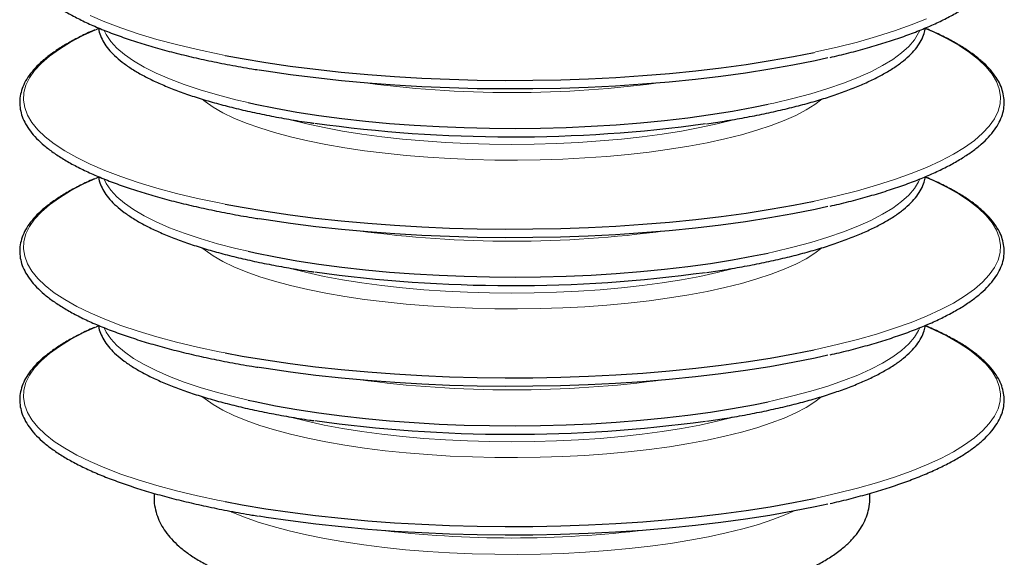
# Model space of a CAD drawing. Header units: millimetres. Extents: x 0 to 305, y 0 to 297.
# Tile 19 of 39: x 174 to 196, y 154 to 166. Entities that reach past the tile are written whole.
import ezdxf

# ---------------------------------------------------------------- set-up
doc = ezdxf.new("R2010")
doc.units = ezdxf.units.MM

msp = doc.modelspace()

# ---------------------------------------------------------------- linework, layer by layer
at = {"color": 7, "linetype": 'Continuous', "lineweight": 18, "flags": 128}
for points in [[(176.0086, 166.4855), (176.3381, 166.3437), (176.6973, 166.2072), (177.085, 166.0764), (177.4999, 165.9518), (177.9408, 165.8337), (178.406, 165.7225), (178.8942, 165.6186), (179.0248, 165.5929)], [(192.1854, 165.6615), (192.2241, 165.6696), (192.701, 165.7772), (193.1543, 165.8919), (193.5823, 166.0133), (193.9838, 166.1411), (194.3574, 166.2748), (194.7019, 166.414)], [(176.1364, 166.1673), (175.8553, 166.0374), (175.5723, 165.8886), (175.3214, 165.7357), (175.1036, 165.5792), (174.9194, 165.4196), (174.7695, 165.2575), (174.6545, 165.0934), (174.5746, 164.9277), (174.5301, 164.7611), (174.5212, 164.5941), (174.5479, 164.4273), (174.6101, 164.2611), (174.7076, 164.0961), (174.8401, 163.9329), (175.0072, 163.772), (175.2083, 163.6139), (175.4428, 163.4591), (175.7098, 163.3082), (176.0086, 163.1616), (176.3381, 163.0199), (176.6973, 162.8833), (177.085, 162.7525), (177.4999, 162.6279), (177.9408, 162.5098), (178.406, 162.3986), (178.8942, 162.2948), (179.0248, 162.269)], [(176.3253, 166.1492), (176.3699, 166.0568), (176.4714, 165.9065), (176.6075, 165.7581), (176.7777, 165.6124), (176.9815, 165.4697), (177.2179, 165.3308), (177.4862, 165.196), (177.7852, 165.0659), (178.1138, 164.9411), (178.4707, 164.822), (178.8546, 164.7091), (179.264, 164.6028), (179.5377, 164.5386)], [(191.1588, 164.5002), (191.2847, 164.5277), (191.7121, 164.6287), (192.1152, 164.7367), (192.4925, 164.8512), (192.8425, 164.9718), (193.1638, 165.098), (193.4552, 165.2292), (193.7156, 165.3651), (193.944, 165.5051), (194.1395, 165.6485), (194.3012, 165.795), (194.4287, 165.9439), (194.5214, 166.0946), (194.5477, 166.153)], [(192.1854, 162.3376), (192.2241, 162.3458), (192.701, 162.4533), (193.1543, 162.568), (193.5823, 162.6894), (193.9838, 162.8172), (194.3574, 162.9509), (194.7019, 163.0901), (195.0162, 163.2344), (195.2992, 163.3832), (195.55, 163.5361), (195.7679, 163.6926), (195.9521, 163.8521), (196.1019, 164.0143), (196.217, 164.1784), (196.2969, 164.344), (196.3414, 164.5106), (196.3503, 164.6776), (196.3236, 164.8445), (196.2613, 165.0107), (196.1638, 165.1757), (196.0313, 165.3389), (195.8642, 165.4998), (195.6631, 165.6579), (195.4287, 165.8126), (195.1616, 165.9635), (194.8629, 166.1101), (194.6838, 166.1894)], [(178.516, 164.6125), (178.5778, 164.5621), (178.7592, 164.4355), (178.9732, 164.3126), (179.2186, 164.194), (179.4944, 164.0802), (179.799, 163.9719), (180.1312, 163.8695), (180.4891, 163.7736), (180.8712, 163.6846), (181.2755, 163.603), (181.7001, 163.5291), (182.1429, 163.4634), (182.6017, 163.4061), (183.0744, 163.3575), (183.5585, 163.3178), (184.0518, 163.2873), (184.5518, 163.2661), (185.0561, 163.2543), (185.5623, 163.2519), (186.0679, 163.259), (186.5704, 163.2755), (187.0673, 163.3014), (187.5563, 163.3365), (188.035, 163.3807), (188.501, 163.4337), (188.9521, 163.4952), (189.386, 163.5651), (189.8007, 163.6429), (190.1942, 163.7282), (190.5644, 163.8207), (190.9097, 163.9199), (191.2283, 164.0253), (191.5187, 164.1364), (191.7794, 164.2527), (192.0092, 164.3735), (192.207, 164.4984), (192.3582, 164.6148)], [(180.4309, 164.1691), (180.486, 164.1542), (180.8517, 164.0629), (181.2408, 163.9789), (181.6512, 163.9026), (182.081, 163.8343), (182.5278, 163.7743), (182.9895, 163.7231), (183.4636, 163.6808), (183.9478, 163.6477), (184.4395, 163.624), (184.9364, 163.6096), (185.4357, 163.6049), (185.9351, 163.6096), (186.4319, 163.624), (186.9237, 163.6477), (187.4079, 163.6808), (187.882, 163.7231), (188.3436, 163.7743), (188.7905, 163.8343), (189.2202, 163.9026), (189.6307, 163.9789), (190.0198, 164.0629), (190.3855, 164.1542), (190.4154, 164.1622)], [(176.1364, 162.8434), (175.8553, 162.7135), (175.5723, 162.5647), (175.3214, 162.4118), (175.1036, 162.2553), (174.9194, 162.0958), (174.7695, 161.9336), (174.6545, 161.7695), (174.5746, 161.6038), (174.5301, 161.4372), (174.5212, 161.2702), (174.5479, 161.1034), (174.6101, 160.9372), (174.7076, 160.7722), (174.8401, 160.609), (175.0072, 160.4481), (175.2083, 160.29), (175.4428, 160.1353), (175.7098, 159.9843), (176.0086, 159.8378), (176.3381, 159.696), (176.6973, 159.5595), (177.085, 159.4287), (177.4999, 159.304), (177.9408, 159.1859), (178.406, 159.0747), (178.8942, 158.9709), (179.0248, 158.9451)], [(176.3253, 162.8253), (176.3699, 162.7329), (176.4714, 162.5826), (176.6075, 162.4343), (176.7777, 162.2885), (176.9815, 162.1458), (177.2179, 162.0069), (177.4862, 161.8721), (177.7852, 161.7421), (178.1138, 161.6172), (178.4707, 161.4982), (178.8546, 161.3852), (179.264, 161.2789), (179.5377, 161.2148)], [(191.1588, 161.1763), (191.2847, 161.2038), (191.7121, 161.3049), (192.1152, 161.4129), (192.4925, 161.5274), (192.8425, 161.6479), (193.1638, 161.7741), (193.4552, 161.9054), (193.7156, 162.0412), (193.944, 162.1812), (194.1395, 162.3247), (194.3012, 162.4711), (194.4287, 162.62), (194.5214, 162.7707), (194.5477, 162.8291)], [(192.1854, 159.0137), (192.2241, 159.0219), (192.701, 159.1294), (193.1543, 159.2441), (193.5823, 159.3655), (193.9838, 159.4933), (194.3574, 159.627), (194.7019, 159.7662), (195.0162, 159.9105), (195.2992, 160.0593), (195.55, 160.2122), (195.7679, 160.3687), (195.9521, 160.5282), (196.1019, 160.6904), (196.217, 160.8545), (196.2969, 161.0202), (196.3414, 161.1868), (196.3503, 161.3538), (196.3236, 161.5206), (196.2613, 161.6868), (196.1638, 161.8518), (196.0313, 162.015), (195.8642, 162.1759), (195.6631, 162.334), (195.4287, 162.4887), (195.1616, 162.6397), (194.8629, 162.7863), (194.6838, 162.8655)], [(178.516, 161.2886), (178.5778, 161.2383), (178.7592, 161.1116), (178.9732, 160.9887), (179.2186, 160.8701), (179.4944, 160.7563), (179.799, 160.648), (180.1312, 160.5456), (180.4891, 160.4497), (180.8712, 160.3608), (181.2755, 160.2791), (181.7001, 160.2053), (182.1429, 160.1395), (182.6017, 160.0822), (183.0744, 160.0336), (183.5585, 159.9939), (184.0518, 159.9634), (184.5518, 159.9422), (185.0561, 159.9304), (185.5623, 159.928), (186.0679, 159.9351), (186.5704, 159.9516), (187.0673, 159.9775), (187.5563, 160.0126), (188.035, 160.0568), (188.501, 160.1098), (188.9521, 160.1713), (189.386, 160.2412), (189.8007, 160.319), (190.1942, 160.4044), (190.5644, 160.4969), (190.9097, 160.5961), (191.2283, 160.7015), (191.5187, 160.8126), (191.7794, 160.9288), (192.0092, 161.0497), (192.207, 161.1745), (192.3582, 161.2909)], [(180.4309, 160.8452), (180.486, 160.8303), (180.8517, 160.739), (181.2408, 160.655), (181.6512, 160.5787), (182.081, 160.5104), (182.5278, 160.4505), (182.9895, 160.3992), (183.4636, 160.357), (183.9478, 160.3238), (184.4395, 160.3001), (184.9364, 160.2858), (185.4357, 160.281), (185.9351, 160.2858), (186.4319, 160.3001), (186.9237, 160.3238), (187.4079, 160.357), (187.882, 160.3992), (188.3436, 160.4505), (188.7905, 160.5104), (189.2202, 160.5787), (189.6307, 160.655), (190.0198, 160.739), (190.3855, 160.8303), (190.4154, 160.8383)], [(176.1364, 159.5195), (175.8553, 159.3896), (175.5723, 159.2408), (175.3214, 159.0879), (175.1036, 158.9314), (174.9194, 158.7719), (174.7695, 158.6098), (174.6545, 158.4456), (174.5746, 158.28), (174.5301, 158.1134), (174.5212, 157.9464), (174.5479, 157.7795), (174.6101, 157.6133), (174.7076, 157.4483), (174.8401, 157.2851), (175.0072, 157.1242), (175.2083, 156.9661), (175.4428, 156.8114), (175.7098, 156.6605), (176.0086, 156.5139), (176.3381, 156.3721), (176.6973, 156.2356), (177.085, 156.1048), (177.4999, 155.9801), (177.9408, 155.862), (178.406, 155.7509), (178.8942, 155.647), (179.0248, 155.6212)], [(192.1854, 155.6898), (192.2241, 155.698), (192.701, 155.8056), (193.1543, 155.9202), (193.5823, 156.0417), (193.9838, 156.1694), (194.3574, 156.3031), (194.7019, 156.4423), (195.0162, 156.5866), (195.2992, 156.7354), (195.55, 156.8883), (195.7679, 157.0448), (195.9521, 157.2044), (196.1019, 157.3665), (196.217, 157.5306), (196.2969, 157.6963), (196.3414, 157.8629), (196.3503, 158.0299), (196.3236, 158.1967), (196.2613, 158.3629), (196.1638, 158.5279), (196.0313, 158.6911), (195.8642, 158.852), (195.6631, 159.0101), (195.4287, 159.1649), (195.1616, 159.3158), (194.8629, 159.4624), (194.6838, 159.5416)], [(176.3253, 159.5014), (176.3699, 159.409), (176.4714, 159.2587), (176.6075, 159.1104), (176.7777, 158.9646), (176.9815, 158.822), (177.2179, 158.683), (177.4862, 158.5482), (177.7852, 158.4182), (178.1138, 158.2934), (178.4707, 158.1743), (178.8546, 158.0613), (179.264, 157.955), (179.5377, 157.8909)], [(191.1588, 157.8524), (191.2847, 157.8799), (191.7121, 157.981), (192.1152, 158.089), (192.4925, 158.2035), (192.8425, 158.3241), (193.1638, 158.4502), (193.4552, 158.5815), (193.7156, 158.7174), (193.944, 158.8573), (194.1395, 159.0008), (194.3012, 159.1472), (194.4287, 159.2961), (194.5214, 159.4468), (194.5477, 159.5052)], [(178.516, 157.9647), (178.5778, 157.9144), (178.7592, 157.7877), (178.9732, 157.6648), (179.2186, 157.5462), (179.4944, 157.4324), (179.799, 157.3241), (180.1312, 157.2218), (180.4891, 157.1259), (180.8712, 157.0369), (181.2755, 156.9553), (181.7001, 156.8814), (182.1429, 156.8156), (182.6017, 156.7583), (183.0744, 156.7097), (183.5585, 156.67), (184.0518, 156.6395), (184.5518, 156.6183), (185.0561, 156.6065), (185.5623, 156.6041), (186.0679, 156.6112), (186.5704, 156.6278), (187.0673, 156.6536), (187.5563, 156.6887), (188.035, 156.7329), (188.501, 156.7859), (188.9521, 156.8475), (189.386, 156.9173), (189.8007, 156.9951), (190.1942, 157.0805), (190.5644, 157.173), (190.9097, 157.2722), (191.2283, 157.3776), (191.5187, 157.4887), (191.7794, 157.6049), (192.0092, 157.7258), (192.207, 157.8506), (192.3582, 157.9671)], [(180.4309, 157.5213), (180.486, 157.5064), (180.8517, 157.4152), (181.2408, 157.3312), (181.6512, 157.2548), (182.081, 157.1865), (182.5278, 157.1266), (182.9895, 157.0753), (183.4636, 157.0331), (183.9478, 157), (184.4395, 156.9762), (184.9364, 156.9619), (185.4357, 156.9571), (185.9351, 156.9619), (186.4319, 156.9762), (186.9237, 157), (187.4079, 157.0331), (187.882, 157.0753), (188.3436, 157.1266), (188.7905, 157.1865), (189.2202, 157.2548), (189.6307, 157.3312), (190.0198, 157.4152), (190.3855, 157.5064), (190.4154, 157.5145)], [(179.152, 155.4002), (179.1784, 155.3883), (179.4559, 155.2738), (179.7626, 155.1648), (180.0968, 155.0618), (180.4571, 154.9653), (180.8417, 154.8757), (181.2486, 154.7936), (181.6759, 154.7192), (182.1216, 154.653), (182.5834, 154.5953), (183.0591, 154.5464), (183.5463, 154.5065), (184.0428, 154.4758), (184.5461, 154.4544), (185.0537, 154.4425), (185.5631, 154.4402), (186.072, 154.4473), (186.5777, 154.4639), (187.0779, 154.49), (187.57, 154.5253), (188.0518, 154.5698), (188.5208, 154.6231), (188.9748, 154.6851), (189.4116, 154.7554), (189.829, 154.8337), (190.225, 154.9196), (190.5976, 155.0127), (190.9451, 155.1125), (191.2658, 155.2186), (191.558, 155.3304), (191.7645, 155.4209)]]:
    msp.add_lwpolyline(points, dxfattribs=at)
at = {"color": 7, "linetype": 'Continuous', "lineweight": 25, "flags": 128}
for points in [[(176.1985, 166.1941), (176.1696, 166.1817), (176.1364, 166.1673)], [(179.0248, 165.5929), (179.4038, 165.5224), (179.933, 165.4341), (180.4801, 165.3541), (181.0434, 165.2825), (181.6211, 165.2197), (182.2112, 165.1659), (182.8118, 165.1211), (183.421, 165.0856), (184.0367, 165.0595), (184.657, 165.0428), (185.2799, 165.0356), (185.9032, 165.038), (186.525, 165.0499), (187.1433, 165.0713), (187.756, 165.1022), (188.3611, 165.1423), (188.9567, 165.1917), (189.5409, 165.25), (190.1116, 165.3172), (190.667, 165.3931), (191.2054, 165.4773), (191.725, 165.5696), (192.1854, 165.6615)], [(179.7877, 165.2724), (179.9435, 165.2476), (180.4896, 165.1677), (181.0519, 165.0963), (181.6284, 165.0336), (182.2174, 164.9798), (182.8168, 164.9351), (183.4248, 164.8997), (184.0394, 164.8736), (184.6585, 164.857), (185.2802, 164.8499), (185.9023, 164.8522), (186.523, 164.8641), (187.14, 164.8855), (187.7516, 164.9163), (188.3556, 164.9563), (188.95, 165.0056), (189.533, 165.0638), (190.1026, 165.1309), (190.657, 165.2066), (191.1944, 165.2906), (191.713, 165.3828), (192.2111, 165.4827), (192.4951, 165.5452)], [(179.5377, 164.5386), (179.6972, 164.5035), (180.1526, 164.4116), (180.6285, 164.3275), (181.1229, 164.2515), (181.6341, 164.1839), (182.1599, 164.1249), (182.6985, 164.0747), (183.2476, 164.0337), (183.8051, 164.0018), (184.369, 163.9794), (184.9371, 163.9663), (185.507, 163.9627), (186.0767, 163.9687), (186.6439, 163.9841), (187.2064, 164.0089), (187.762, 164.0431), (188.3087, 164.0864), (188.8443, 164.1388), (189.3666, 164.2), (189.8738, 164.2697), (190.3638, 164.3478), (190.8347, 164.4339), (191.1588, 164.5002)], [(176.1985, 162.8702), (176.1696, 162.8578), (176.1364, 162.8434)], [(179.0248, 162.269), (179.4038, 162.1985), (179.933, 162.1102), (180.4801, 162.0302), (181.0434, 161.9587), (181.6211, 161.8958), (182.2112, 161.842), (182.8118, 161.7972), (183.421, 161.7617), (184.0367, 161.7356), (184.657, 161.7189), (185.2799, 161.7118), (185.9032, 161.7141), (186.525, 161.7261), (187.1433, 161.7475), (187.756, 161.7783), (188.3611, 161.8184), (188.9567, 161.8678), (189.5409, 161.9261), (190.1116, 161.9934), (190.667, 162.0692), (191.2054, 162.1534), (191.725, 162.2457), (192.1854, 162.3376)], [(179.7877, 161.9485), (179.9435, 161.9237), (180.4896, 161.8438), (181.0519, 161.7724), (181.6284, 161.7097), (182.2174, 161.6559), (182.8168, 161.6113), (183.4248, 161.5758), (184.0394, 161.5498), (184.6585, 161.5331), (185.2802, 161.526), (185.9023, 161.5284), (186.523, 161.5403), (187.14, 161.5616), (187.7516, 161.5924), (188.3556, 161.6325), (188.95, 161.6817), (189.533, 161.74), (190.1026, 161.807), (190.657, 161.8827), (191.1944, 161.9668), (191.713, 162.0589), (192.2111, 162.1588), (192.4951, 162.2213)], [(179.5377, 161.2148), (179.6972, 161.1796), (180.1526, 161.0878), (180.6285, 161.0036), (181.1229, 160.9276), (181.6341, 160.86), (182.1599, 160.801), (182.6985, 160.7509), (183.2476, 160.7098), (183.8051, 160.678), (184.369, 160.6555), (184.9371, 160.6424), (185.507, 160.6389), (186.0767, 160.6448), (186.6439, 160.6602), (187.2064, 160.6851), (187.762, 160.7192), (188.3087, 160.7625), (188.8443, 160.8149), (189.3666, 160.8761), (189.8738, 160.9459), (190.3638, 161.0239), (190.8347, 161.11), (191.1588, 161.1763)], [(176.1985, 159.5463), (176.1696, 159.5339), (176.1364, 159.5195)], [(179.0248, 158.9451), (179.4038, 158.8746), (179.933, 158.7864), (180.4801, 158.7063), (181.0434, 158.6348), (181.6211, 158.572), (182.2112, 158.5181), (182.8118, 158.4733), (183.421, 158.4378), (184.0367, 158.4117), (184.657, 158.395), (185.2799, 158.3879), (185.9032, 158.3903), (186.525, 158.4022), (187.1433, 158.4236), (187.756, 158.4544), (188.3611, 158.4946), (188.9567, 158.5439), (189.5409, 158.6023), (190.1116, 158.6695), (190.667, 158.7453), (191.2054, 158.8295), (191.725, 158.9218), (192.1854, 159.0137)], [(179.7877, 158.6247), (179.9435, 158.5998), (180.4896, 158.5199), (181.0519, 158.4485), (181.6284, 158.3858), (182.2174, 158.3321), (182.8168, 158.2874), (183.4248, 158.252), (184.0394, 158.2259), (184.6585, 158.2092), (185.2802, 158.2021), (185.9023, 158.2045), (186.523, 158.2164), (187.14, 158.2377), (187.7516, 158.2685), (188.3556, 158.3086), (188.95, 158.3578), (189.533, 158.4161), (190.1026, 158.4832), (190.657, 158.5588), (191.1944, 158.6429), (191.713, 158.735), (192.2111, 158.8349), (192.4951, 158.8974)], [(179.5377, 157.8909), (179.6972, 157.8558), (180.1526, 157.7639), (180.6285, 157.6798), (181.1229, 157.6037), (181.6341, 157.5361), (182.1599, 157.4771), (182.6985, 157.427), (183.2476, 157.3859), (183.8051, 157.3541), (184.369, 157.3316), (184.9371, 157.3186), (185.507, 157.315), (186.0767, 157.3209), (186.6439, 157.3363), (187.2064, 157.3612), (187.762, 157.3953), (188.3087, 157.4387), (188.8443, 157.491), (189.3666, 157.5522), (189.8738, 157.622), (190.3638, 157.7), (190.8347, 157.7861), (191.1588, 157.8524)], [(179.0248, 155.6212), (179.4038, 155.5508), (179.933, 155.4625), (180.4801, 155.3824), (181.0434, 155.3109), (181.6211, 155.2481), (182.2112, 155.1942), (182.8118, 155.1494), (183.421, 155.1139), (184.0367, 155.0878), (184.657, 155.0711), (185.2799, 155.064), (185.9032, 155.0664), (186.525, 155.0783), (187.1433, 155.0997), (187.756, 155.1305), (188.3611, 155.1707), (188.9567, 155.22), (189.5409, 155.2784), (190.1116, 155.3456), (190.667, 155.4214), (191.2054, 155.5056), (191.725, 155.5979), (192.1854, 155.6898)], [(179.7877, 155.3008), (179.9435, 155.2759), (180.4896, 155.1961), (181.0519, 155.1246), (181.6284, 155.062), (182.2174, 155.0082), (182.8168, 154.9635), (183.4248, 154.9281), (184.0394, 154.902), (184.6585, 154.8854), (185.2802, 154.8782), (185.9023, 154.8806), (186.523, 154.8925), (187.14, 154.9139), (187.7516, 154.9446), (188.3556, 154.9847), (188.95, 155.0339), (189.533, 155.0922), (190.1026, 155.1593), (190.657, 155.235), (191.1944, 155.319), (191.713, 155.4111), (192.2111, 155.511), (192.4951, 155.5736)]]:
    msp.add_lwpolyline(points, dxfattribs=at)
at = {"color": 7, "linetype": 'Continuous', "lineweight": 18}
for centre, radius, start, end in [((185.4357, 190.0186), 25.2547, 262.19197, 277.80803), ((185.4357, 186.6947), 25.2547, 262.19197, 277.80803), ((185.4357, 183.3708), 25.2547, 262.19197, 277.80803), ((185.4357, 179.431), 24.6242, 262.97731, 277.02269)]:
    msp.add_arc(centre, radius, start, end, dxfattribs=at)
at = {"color": 7, "linetype": 'Continuous', "lineweight": 25}
for centre in [(185.4379, 195.5734), (185.4379, 192.2495), (185.4379, 188.9257)]:
    msp.add_arc(centre, 31.8004, 262.02831, 277.80768, dxfattribs=at)
for points, knots in [([(176.111, 169.4848), (176.0912, 169.4766), (175.9638, 169.4235), (175.7545, 169.3208), (175.4854, 169.1767), (175.2469, 169.0275), (175.0365, 168.874), (174.856, 168.7161), (174.7061, 168.5541), (174.5878, 168.3884), (174.5022, 168.22), (174.4498, 168.0502), (174.4305, 167.8806), (174.4436, 167.7126), (174.488, 167.5469), (174.5633, 167.3833), (174.6697, 167.2215), (174.8077, 167.0616), (174.9771, 166.904), (175.1773, 166.7496), (175.4074, 166.5991), (175.6663, 166.4528), (175.953, 166.3113), (176.2666, 166.1747), (176.6061, 166.0433), (176.9707, 165.9174), (177.3593, 165.7972), (177.7707, 165.6829), (178.2041, 165.575), (178.6577, 165.4735), (179.1318, 165.3793), (179.5028, 165.3114), (179.7204, 165.2773), (179.7683, 165.2698)], [0, 0, 0, 0, 0.00627918, 0.04055154, 0.07487387, 0.10925183, 0.14368546, 0.1781602, 0.2126081, 0.24689604, 0.28082155, 0.31417672, 0.34691054, 0.37924698, 0.41154399, 0.44414206, 0.47730638, 0.51104935, 0.54520635, 0.57957757, 0.61401713, 0.64843265, 0.68279987, 0.71711472, 0.75138105, 0.78560525, 0.81979397, 0.85395324, 0.88808818, 0.92220308, 0.95630146, 0.99038618, 1, 1, 1, 1]), ([(192.5434, 165.5494), (192.6107, 165.5645), (192.8289, 165.6136), (193.176, 165.7034), (193.584, 165.8183), (193.9675, 165.9395), (194.3272, 166.0662), (194.6616, 166.1983), (194.9699, 166.3354), (195.2513, 166.4775), (195.5049, 166.6242), (195.7301, 166.7754), (195.926, 166.9311), (196.0919, 167.091), (196.2267, 167.2549), (196.3293, 167.4221), (196.3988, 167.5914), (196.4351, 167.7613), (196.4386, 167.9302), (196.4102, 168.0971), (196.3508, 168.2618), (196.2605, 168.4245), (196.1388, 168.5854), (195.9856, 168.7443), (195.8012, 168.9004), (195.5862, 169.053), (195.3425, 169.2016), (195.0684, 169.3453), (194.8444, 169.4522), (194.7034, 169.5095), (194.6721, 169.5222)], [0, 0, 0, 0, 0.016792, 0.0544158, 0.0920599, 0.1297286, 0.1674271, 0.2051615, 0.2429391, 0.2807678, 0.318655, 0.3566048, 0.3946112, 0.4326382, 0.4705725, 0.5082306, 0.5453692, 0.5818179, 0.6176627, 0.6532796, 0.6890121, 0.7252516, 0.7621555, 0.7996243, 0.8374395, 0.8754032, 0.9133837, 0.9513202, 0.9891997, 1, 1, 1, 1]), ([(176.111, 166.1609), (176.0912, 166.1527), (175.9638, 166.0996), (175.7545, 165.9969), (175.4854, 165.8528), (175.2469, 165.7036), (175.0365, 165.5501), (174.856, 165.3922), (174.7061, 165.2302), (174.5878, 165.0645), (174.5022, 164.8961), (174.4498, 164.7263), (174.4305, 164.5567), (174.4436, 164.3887), (174.488, 164.223), (174.5633, 164.0594), (174.6697, 163.8976), (174.8077, 163.7377), (174.9771, 163.5801), (175.1773, 163.4257), (175.4074, 163.2752), (175.6663, 163.129), (175.953, 162.9874), (176.2666, 162.8508), (176.6061, 162.7194), (176.9707, 162.5935), (177.3593, 162.4733), (177.7707, 162.3591), (178.2041, 162.2511), (178.6577, 162.1496), (179.1318, 162.0554), (179.5028, 161.9875), (179.7204, 161.9535), (179.7683, 161.946)], [0, 0, 0, 0, 0.0062792, 0.0405515, 0.0748739, 0.1092518, 0.1436855, 0.1781602, 0.2126081, 0.246896, 0.2808215, 0.3141767, 0.3469105, 0.379247, 0.411544, 0.4441421, 0.4773064, 0.5110493, 0.5452063, 0.5795776, 0.6140171, 0.6484327, 0.6827999, 0.7171147, 0.751381, 0.7856052, 0.819794, 0.8539532, 0.8880882, 0.9222031, 0.9563015, 0.9903862, 1, 1, 1, 1]), ([(176.1983, 166.2072), (176.2004, 166.1876), (176.2078, 166.1165), (176.2533, 165.9955), (176.3336, 165.8453), (176.4471, 165.6971), (176.5916, 165.551), (176.7675, 165.4077), (176.9738, 165.2681), (177.209, 165.1329), (177.4722, 165.0025), (177.7621, 164.8772), (178.0778, 164.7572), (178.4183, 164.6428), (178.7823, 164.5343), (179.1688, 164.4319), (179.5765, 164.336), (180.0036, 164.2466), (180.4505, 164.1649), (180.786, 164.1086), (180.9764, 164.0819), (181.0072, 164.0776)], [0, 0, 0, 0, 0.0204562, 0.0742186, 0.1288097, 0.1846521, 0.2415993, 0.2992109, 0.3570814, 0.4149476, 0.4727151, 0.5303693, 0.5879184, 0.6453777, 0.7027628, 0.7600873, 0.8173629, 0.8745988, 0.9318026, 0.9889803, 1, 1, 1, 1]), ([(189.7848, 164.0659), (189.9173, 164.0854), (190.2077, 164.1281), (190.6368, 164.203), (191.074, 164.2884), (191.4917, 164.3808), (191.8891, 164.4798), (192.2645, 164.585), (192.617, 164.6961), (192.9452, 164.813), (193.2482, 164.9352), (193.525, 165.0626), (193.7747, 165.1949), (193.9965, 165.332), (194.1895, 165.4738), (194.3529, 165.6203), (194.4857, 165.7712), (194.5853, 165.926), (194.6504, 166.0714), (194.6668, 166.1659), (194.6738, 166.2065)], [0, 0, 0, 0, 0.0475217, 0.1041526, 0.1608042, 0.2174813, 0.2741896, 0.330936, 0.3877295, 0.4445808, 0.5015033, 0.5585127, 0.6156259, 0.6728577, 0.7302105, 0.7876514, 0.8450036, 0.9019255, 0.9579226, 1, 1, 1, 1]), ([(192.5434, 162.2255), (192.6107, 162.2406), (192.8289, 162.2897), (193.176, 162.3795), (193.584, 162.4944), (193.9675, 162.6156), (194.3272, 162.7423), (194.6616, 162.8744), (194.9699, 163.0115), (195.2513, 163.1536), (195.5049, 163.3003), (195.7301, 163.4516), (195.926, 163.6072), (196.0919, 163.7671), (196.2267, 163.931), (196.3293, 164.0982), (196.3988, 164.2675), (196.4351, 164.4374), (196.4386, 164.6063), (196.4102, 164.7733), (196.3508, 164.9379), (196.2605, 165.1006), (196.1388, 165.2616), (195.9856, 165.4204), (195.8012, 165.5766), (195.5862, 165.7291), (195.3425, 165.8777), (195.0684, 166.0214), (194.8444, 166.1283), (194.7034, 166.1856), (194.6721, 166.1984)], [0, 0, 0, 0, 0.016792, 0.0544158, 0.0920599, 0.1297286, 0.1674271, 0.2051615, 0.2429391, 0.2807678, 0.318655, 0.3566048, 0.3946112, 0.4326382, 0.4705725, 0.5082306, 0.5453692, 0.5818179, 0.6176627, 0.6532796, 0.6890121, 0.7252516, 0.7621555, 0.7996243, 0.8374395, 0.8754032, 0.9133837, 0.9513202, 0.9891997, 1, 1, 1, 1]), ([(176.111, 162.837), (176.0912, 162.8288), (175.9638, 162.7757), (175.7545, 162.6731), (175.4854, 162.5289), (175.2469, 162.3798), (175.0365, 162.2262), (174.856, 162.0683), (174.7061, 161.9063), (174.5878, 161.7407), (174.5022, 161.5722), (174.4498, 161.4024), (174.4305, 161.2328), (174.4436, 161.0649), (174.488, 160.8991), (174.5633, 160.7355), (174.6697, 160.5737), (174.8077, 160.4138), (174.9771, 160.2562), (175.1773, 160.1018), (175.4074, 159.9513), (175.6663, 159.8051), (175.953, 159.6635), (176.2666, 159.5269), (176.6061, 159.3956), (176.9707, 159.2696), (177.3593, 159.1494), (177.7707, 159.0352), (178.2041, 158.9272), (178.6577, 158.8257), (179.1318, 158.7315), (179.5028, 158.6636), (179.7204, 158.6296), (179.7683, 158.6221)], [0, 0, 0, 0, 0.0062792, 0.0405515, 0.0748739, 0.1092518, 0.1436855, 0.1781602, 0.2126081, 0.246896, 0.2808215, 0.3141767, 0.3469105, 0.379247, 0.411544, 0.4441421, 0.4773064, 0.5110493, 0.5452063, 0.5795776, 0.6140171, 0.6484327, 0.6827999, 0.7171147, 0.751381, 0.7856052, 0.819794, 0.8539532, 0.8880882, 0.9222031, 0.9563015, 0.9903862, 1, 1, 1, 1]), ([(176.1983, 162.8833), (176.2004, 162.8637), (176.2078, 162.7926), (176.2533, 162.6716), (176.3336, 162.5214), (176.4471, 162.3732), (176.5916, 162.2271), (176.7675, 162.0838), (176.9738, 161.9443), (177.209, 161.8091), (177.4722, 161.6787), (177.7621, 161.5533), (178.0778, 161.4333), (178.4183, 161.3189), (178.7823, 161.2104), (179.1688, 161.108), (179.5765, 161.0121), (180.0036, 160.9227), (180.4505, 160.841), (180.786, 160.7847), (180.9764, 160.758), (181.0072, 160.7537)], [0, 0, 0, 0, 0.0204562, 0.0742186, 0.1288097, 0.1846521, 0.2415993, 0.2992109, 0.3570814, 0.4149476, 0.4727151, 0.5303693, 0.5879184, 0.6453777, 0.7027628, 0.7600873, 0.8173629, 0.8745988, 0.9318026, 0.9889803, 1, 1, 1, 1]), ([(189.7848, 160.742), (189.9173, 160.7615), (190.2077, 160.8043), (190.6368, 160.8791), (191.074, 160.9645), (191.4917, 161.057), (191.8891, 161.1559), (192.2645, 161.2611), (192.617, 161.3722), (192.9452, 161.4891), (193.2482, 161.6113), (193.525, 161.7387), (193.7747, 161.871), (193.9965, 162.0081), (194.1895, 162.1499), (194.3529, 162.2964), (194.4857, 162.4474), (194.5853, 162.6022), (194.6504, 162.7475), (194.6668, 162.842), (194.6738, 162.8826)], [0, 0, 0, 0, 0.0475217, 0.1041526, 0.1608042, 0.2174813, 0.2741896, 0.330936, 0.3877295, 0.4445808, 0.5015033, 0.5585127, 0.6156259, 0.6728577, 0.7302105, 0.7876514, 0.8450036, 0.9019255, 0.9579226, 1, 1, 1, 1]), ([(192.5434, 158.9016), (192.6107, 158.9168), (192.8289, 158.9658), (193.176, 159.0556), (193.584, 159.1705), (193.9675, 159.2917), (194.3272, 159.4184), (194.6616, 159.5505), (194.9699, 159.6877), (195.2513, 159.8297), (195.5049, 159.9764), (195.7301, 160.1277), (195.926, 160.2833), (196.0919, 160.4433), (196.2267, 160.6071), (196.3293, 160.7743), (196.3988, 160.9436), (196.4351, 161.1135), (196.4386, 161.2825), (196.4102, 161.4494), (196.3508, 161.6141), (196.2605, 161.7767), (196.1388, 161.9377), (195.9856, 162.0966), (195.8012, 162.2527), (195.5862, 162.4053), (195.3425, 162.5538), (195.0684, 162.6975), (194.8444, 162.8045), (194.7034, 162.8618), (194.6721, 162.8745)], [0, 0, 0, 0, 0.016792, 0.0544158, 0.0920599, 0.1297286, 0.1674271, 0.2051615, 0.2429391, 0.2807678, 0.318655, 0.3566048, 0.3946112, 0.4326382, 0.4705725, 0.5082306, 0.5453692, 0.5818179, 0.6176627, 0.6532796, 0.6890121, 0.7252516, 0.7621555, 0.7996243, 0.8374395, 0.8754032, 0.9133837, 0.9513202, 0.9891997, 1, 1, 1, 1]), ([(176.1983, 159.5595), (176.2004, 159.5398), (176.2078, 159.4687), (176.2533, 159.3477), (176.3336, 159.1975), (176.4471, 159.0493), (176.5916, 158.9032), (176.7675, 158.7599), (176.9738, 158.6204), (177.209, 158.4852), (177.4722, 158.3548), (177.7621, 158.2294), (178.0778, 158.1094), (178.4183, 157.995), (178.7823, 157.8865), (179.1688, 157.7841), (179.5765, 157.6882), (180.0036, 157.5988), (180.4505, 157.5171), (180.786, 157.4608), (180.9764, 157.4342), (181.0072, 157.4299)], [0, 0, 0, 0, 0.0204562, 0.0742186, 0.1288097, 0.1846521, 0.2415993, 0.2992109, 0.3570814, 0.4149476, 0.4727151, 0.5303693, 0.5879184, 0.6453777, 0.7027628, 0.7600873, 0.8173629, 0.8745988, 0.9318026, 0.9889803, 1, 1, 1, 1]), ([(189.7848, 157.4182), (189.9173, 157.4377), (190.2077, 157.4804), (190.6368, 157.5552), (191.074, 157.6406), (191.4917, 157.7331), (191.8891, 157.832), (192.2645, 157.9372), (192.617, 158.0484), (192.9452, 158.1652), (193.2482, 158.2874), (193.525, 158.4148), (193.7747, 158.5471), (193.9965, 158.6842), (194.1895, 158.8261), (194.3529, 158.9726), (194.4857, 159.1235), (194.5853, 159.2783), (194.6504, 159.4236), (194.6668, 159.5181), (194.6738, 159.5587)], [0, 0, 0, 0, 0.0475217, 0.1041526, 0.1608042, 0.2174813, 0.2741896, 0.330936, 0.3877295, 0.4445808, 0.5015033, 0.5585127, 0.6156259, 0.6728577, 0.7302105, 0.7876514, 0.8450036, 0.9019255, 0.9579226, 1, 1, 1, 1]), ([(192.5434, 155.5778), (192.6107, 155.5929), (192.8289, 155.6419), (193.176, 155.7317), (193.584, 155.8466), (193.9675, 155.9678), (194.3272, 156.0945), (194.6616, 156.2266), (194.9699, 156.3638), (195.2513, 156.5058), (195.5049, 156.6525), (195.7301, 156.8038), (195.926, 156.9595), (196.0919, 157.1194), (196.2267, 157.2833), (196.3293, 157.4504), (196.3988, 157.6197), (196.4351, 157.7896), (196.4386, 157.9586), (196.4102, 158.1255), (196.3508, 158.2902), (196.2605, 158.4529), (196.1388, 158.6138), (195.9856, 158.7727), (195.8012, 158.9288), (195.5862, 159.0814), (195.3425, 159.23), (195.0684, 159.3737), (194.8444, 159.4806), (194.7034, 159.5379), (194.6721, 159.5506)], [0, 0, 0, 0, 0.016792, 0.0544158, 0.0920599, 0.1297286, 0.1674271, 0.2051615, 0.2429391, 0.2807678, 0.318655, 0.3566048, 0.3946112, 0.4326382, 0.4705725, 0.5082306, 0.5453692, 0.5818179, 0.6176627, 0.6532796, 0.6890121, 0.7252516, 0.7621555, 0.7996243, 0.8374395, 0.8754032, 0.9133837, 0.9513202, 0.9891997, 1, 1, 1, 1]), ([(176.111, 159.5131), (176.0912, 159.5049), (175.9638, 159.4519), (175.7545, 159.3492), (175.4854, 159.205), (175.2469, 159.0559), (175.0365, 158.9024), (174.856, 158.7445), (174.7061, 158.5825), (174.5878, 158.4168), (174.5022, 158.2483), (174.4498, 158.0785), (174.4305, 157.9089), (174.4436, 157.741), (174.488, 157.5752), (174.5633, 157.4116), (174.6697, 157.2499), (174.8077, 157.0899), (174.9771, 156.9324), (175.1773, 156.778), (175.4074, 156.6274), (175.6663, 156.4812), (175.953, 156.3397), (176.2666, 156.2031), (176.6061, 156.0717), (176.9707, 155.9457), (177.3593, 155.8255), (177.7707, 155.7113), (178.2041, 155.6034), (178.6577, 155.5018), (179.1318, 155.4076), (179.5028, 155.3397), (179.7204, 155.3057), (179.7683, 155.2982)], [0, 0, 0, 0, 0.0062792, 0.0405515, 0.0748739, 0.1092518, 0.1436855, 0.1781602, 0.2126081, 0.246896, 0.2808215, 0.3141767, 0.3469105, 0.379247, 0.411544, 0.4441421, 0.4773064, 0.5110493, 0.5452063, 0.5795776, 0.6140171, 0.6484327, 0.6827999, 0.7171147, 0.751381, 0.7856052, 0.819794, 0.8539532, 0.8880882, 0.9222031, 0.9563015, 0.9903862, 1, 1, 1, 1]), ([(177.4424, 155.8045), (177.4392, 155.7619), (177.4313, 155.6539), (177.4551, 155.4809), (177.5069, 155.2927), (177.5872, 155.1138), (177.6935, 154.9432), (177.8273, 154.7789), (177.9917, 154.6188), (178.1902, 154.4623), (178.4244, 154.3104), (178.6918, 154.1657), (178.9872, 154.0304), (179.3057, 153.9054), (179.6448, 153.7902), (180.0032, 153.6842), (180.3801, 153.5869), (180.7746, 153.4979), (181.1857, 153.4171), (181.612, 153.3444), (182.0524, 153.2799), (182.5053, 153.2237), (182.9692, 153.1758), (183.4422, 153.1363), (183.9229, 153.1053), (184.4092, 153.0829), (184.8994, 153.0692), (185.3916, 153.064), (185.8838, 153.0676), (186.3743, 153.0798), (186.8611, 153.1007), (187.3423, 153.13), (187.8161, 153.1679), (188.2807, 153.2142), (188.7345, 153.2687), (189.1757, 153.3314), (189.6028, 153.4021), (190.0144, 153.4808), (190.4091, 153.5673), (190.7859, 153.6618), (191.1437, 153.7644), (191.4818, 153.8754), (191.7997, 153.9955), (192.0968, 154.1256), (192.3728, 154.2675), (192.6267, 154.4235), (192.8447, 154.5879), (193.0242, 154.757), (193.1651, 154.925), (193.2756, 155.0975), (193.3579, 155.2752), (193.413, 155.4635), (193.4397, 155.6421), (193.4326, 155.7577), (193.4296, 155.8051)], [0, 0, 0, 0, 0.00962704, 0.02440413, 0.03914667, 0.05418652, 0.069898, 0.08667076, 0.10486686, 0.12467622, 0.14588107, 0.16782705, 0.18977197, 0.21142055, 0.23275426, 0.25381952, 0.2746706, 0.29535409, 0.31590686, 0.33635741, 0.35672779, 0.37703524, 0.3972934, 0.4175133, 0.43770404, 0.45787334, 0.47802793, 0.49817386, 0.51831679, 0.53846148, 0.55861238, 0.57877523, 0.59895622, 0.61916225, 0.63940127, 0.65968266, 0.68001784, 0.70042087, 0.72090949, 0.74150638, 0.76224077, 0.78315058, 0.80428436, 0.82570144, 0.84746392, 0.86960103, 0.89198064, 0.91098213, 0.92839175, 0.94444068, 0.95949623, 0.97390966, 0.98928645, 1, 1, 1, 1])]:
    msp.add_open_spline(points, degree=3, knots=knots, dxfattribs=at)

doc.saveas('drawing.dxf')
